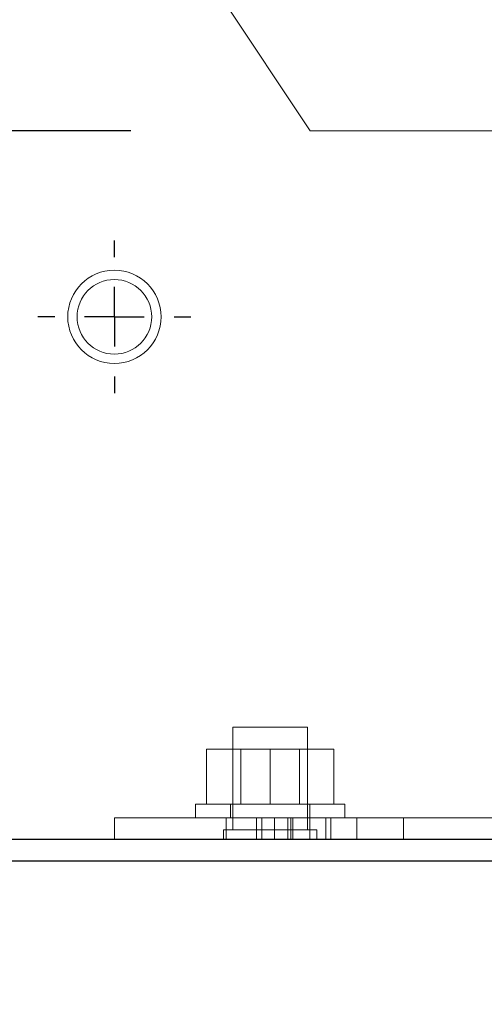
# Model space of a CAD drawing. Header units: inches. Extents: x 0.2 to 10.7, y 0.2 to 7.9.
# Tile 24 of 95: x 1.951 to 2.081, y 2.994 to 3.269. Entities that reach past the tile are written whole.
import ezdxf

# ---------------------------------------------------------------- set-up
doc = ezdxf.new("R2010")
doc.units = ezdxf.units.IN
doc.header["$MEASUREMENT"] = 0
doc.linetypes.add('CENTERX2', pattern=[0.8, 0.5, -0.1, 0.1, -0.1])
doc.linetypes.add('HIDDEN', pattern=[0.075, 0.05, -0.025])
doc.layers.add('CENTER', color=40, linetype='CENTERX2')
doc.layers.add('DIMENSIONS', color=140, linetype='Continuous')
doc.styles.add('SLDTEXTSTYLE0', font='TXT', dxfattribs={"width": 0.7})
doc.dimstyles.new('SLDDIMSTYLE0', dxfattribs={"dimtxt": 0.084961, "dimasz": 0.13, "dimexe": 0, "dimexo": 0.0625, "dimgap": 0.02124, "dimtad": 0, "dimtih": 1, "dimtoh": 1, "dimlfac": 12, "dimrnd": 1e-09, "dimzin": 12, "dimdsep": 46, "dimtxsty": 'SLDTEXTSTYLE0', "dimsah": 1, "dimcen": 0.09, "dimadec": 0, "dimazin": 3, "dimtfac": 1, "dimtofl": 0, "dimtmove": 0, "dimatfit": 3, "dimfxl": 0, "dimfrac": 2, "dimtolj": 1, "dimtzin": 12, "dimarcsym": 0})
doc.dimstyles.new('SLDDIMSTYLE1', dxfattribs={"dimtxt": 0.084961, "dimasz": 0.13, "dimexe": 0, "dimexo": 0.0625, "dimgap": 0.02124, "dimtad": 0, "dimtih": 1, "dimtoh": 1, "dimlfac": 12, "dimrnd": 1e-09, "dimzin": 12, "dimdsep": 46, "dimtxsty": 'SLDTEXTSTYLE0', "dimsah": 1, "dimcen": 0.09, "dimadec": 0, "dimazin": 3, "dimtfac": 1, "dimtmove": 0, "dimatfit": 0, "dimfxl": 0, "dimfrac": 2, "dimtolj": 1, "dimtzin": 12, "dimarcsym": 0})

# ---------------------------------------------------------------- blocks, each defined once
blk = doc.blocks.new('_D_5')
at = {"layer": 'DIMENSIONS'}
for p, q in [((1.00031, 3.2382), (1.00031, 3.4882)), ((1.98228, 3.2382), (0.87531, 3.2382)), ((1.25216, 3.03445), (0.87531, 3.03445)), ((1.00031, 2.79583), (1.00031, 3.03445)), ((0.47156, 2.79583), (0.44303, 2.79583)), ((0.44303, 2.79583), (0.44303, 2.6608)), ((0.72402, 2.79583), (0.75255, 2.79583)), ((0.75255, 2.79583), (0.75255, 2.6608)), ((0.87723, 2.79583), (1.00031, 2.79583)), ((0.44303, 2.6608), (0.47156, 2.6608)), ((0.75255, 2.6608), (0.72402, 2.6608))]:
    blk.add_line(p, q, dxfattribs=at)
for points in [[(1.00031, 3.2382), (1.02031, 3.3682), (0.98031, 3.3682)], [(1.00031, 3.03445), (0.98031, 2.90445), (1.02031, 2.90445)]]:
    blk.add_solid(points, dxfattribs=at)
at = {"layer": 'DIMENSIONS', "char_height": 0.083333, "attachment_point": 1, "style": 'SLDTEXTSTYLE0'}
for s, insert in [('2.45', (0.47156, 2.92227)), ('62.1', (0.47156, 2.76822))]:
    blk.add_mtext(s, dxfattribs=dict(at, insert=insert))
blk = doc.blocks.new('_D_6')
at = {"layer": 'DIMENSIONS'}
for p, q in [((1.98228, 3.79003), (0.87531, 3.79003)), ((1.00031, 3.79003), (1.00031, 3.69327)), ((0.83873, 3.53921), (0.8102, 3.53921)), ((0.8102, 3.53921), (0.8102, 3.40418)), ((1.16188, 3.53921), (1.19041, 3.53921)), ((1.19041, 3.53921), (1.19041, 3.40418)), ((0.8102, 3.40418), (0.83873, 3.40418)), ((1.19041, 3.40418), (1.16188, 3.40418)), ((1.00031, 3.2382), (1.00031, 3.38516)), ((1.98228, 3.2382), (0.87531, 3.2382))]:
    blk.add_line(p, q, dxfattribs=at)
for points in [[(1.00031, 3.79003), (0.98031, 3.66003), (1.02031, 3.66003)], [(1.00031, 3.2382), (1.02031, 3.3682), (0.98031, 3.3682)]]:
    blk.add_solid(points, dxfattribs=at)
at = {"layer": 'DIMENSIONS', "char_height": 0.083333, "attachment_point": 1, "style": 'SLDTEXTSTYLE0'}
for s, insert in [('6.62', (0.87407, 3.66566)), ('168.2', (0.83873, 3.51161))]:
    blk.add_mtext(s, dxfattribs=dict(at, insert=insert))
blk = doc.blocks.new('SW_CENTERMARKSYMBOL_0')
at = {"layer": 'CENTER', "color": 0}
for p, q in [((0, 0.01667), (0, 0.02135)), ((0, 0), (0, 0.00833)), ((-0.01667, 0), (-0.02135, 0)), ((0, 0), (-0.00833, 0)), ((0, 0), (0, -0.00833)), ((0, 0), (0.00833, 0)), ((0.01667, 0), (0.02135, 0)), ((0, -0.01667), (0, -0.02135))]:
    blk.add_line(p, q, dxfattribs=at)

msp = doc.modelspace()

# ---------------------------------------------------------------- linework, layer by layer
at = {"color": 7, "linetype": 'HIDDEN', "lineweight": 18}
for p, q in [((2.0322801, 3.2381969), (1.9776551, 3.3204365)), ((2.0322801, 3.2381969), (2.0869051, 3.2381969)), ((2.0211551, 3.0716969), (2.0107384, 3.0716969)), ((2.0107384, 3.0716969), (2.0107384, 3.0430511)), ((2.0315718, 3.0716969), (2.0211551, 3.0716969)), ((2.0315718, 3.0430511), (2.0315718, 3.0716969)), ((2.0034051, 3.0501969), (2.0034051, 3.0656136)), ((2.0211551, 3.0656136), (2.0034051, 3.0656136)), ((2.0129926, 3.0656136), (2.0129926, 3.0501969)), ((2.0211551, 3.0501969), (2.0211551, 3.0656136)), ((2.0389051, 3.0656136), (2.0211551, 3.0656136)), ((2.0293176, 3.0501969), (2.0293176, 3.0656136)), ((2.0389051, 3.0501969), (2.0389051, 3.0656136)), ((2.0003218, 3.0501969), (2.0419884, 3.0501969)), ((2.0003218, 3.0501969), (2.0003218, 3.0464469)), ((2.0101134, 3.0501969), (2.0101134, 3.0464469)), ((2.0321968, 3.0464469), (2.0321968, 3.0501969)), ((2.0419884, 3.0464469), (2.0419884, 3.0501969)), ((1.9776551, 3.0404469), (1.9776551, 3.0464469)), ((1.9776551, 3.0464469), (2.0089051, 3.0464469)), ((2.0089051, 3.0464469), (2.0089051, 3.0404469)), ((2.0869051, 3.0464469), (2.0089051, 3.0464469)), ((2.0089051, 3.0404469), (2.0089051, 3.0464469)), ((2.017308, 3.0404469), (2.017308, 3.0464469)), ((2.0173153, 3.0404469), (2.0173153, 3.0464469)), ((2.0188202, 3.0404469), (2.0188202, 3.0464469)), ((2.0223917, 3.0404469), (2.0223917, 3.0464469)), ((2.0260757, 3.0404469), (2.0260757, 3.0464469)), ((2.0269123, 3.0404469), (2.0269123, 3.0464469)), ((2.0275075, 3.0404469), (2.0275075, 3.0464469)), ((2.0322694, 3.0404469), (2.0322694, 3.0464469)), ((2.0322694, 3.0404469), (2.0322694, 3.0464469)), ((2.0366774, 3.0404469), (2.0366774, 3.0464469)), ((2.0381413, 3.0404469), (2.0381413, 3.0464469)), ((2.0453634, 3.0404469), (2.0453634, 3.0464469)), ((2.0453634, 3.0404469), (2.0453634, 3.0464469)), ((2.0453634, 3.0404469), (2.0453634, 3.0464469)), ((2.0453634, 3.0404469), (2.0453634, 3.0464469)), ((2.0583843, 3.0404469), (2.0583843, 3.0464469)), ((2.0211551, 3.0430511), (2.0081343, 3.0430511)), ((2.0081343, 3.0430511), (2.0081343, 3.0404469)), ((2.0341759, 3.0430511), (2.0211551, 3.0430511)), ((2.0341759, 3.0404469), (2.0341759, 3.0430511))]:
    msp.add_line(p, q, dxfattribs=at)
at = {"color": 7, "linetype": 'Continuous', "lineweight": 25}
for p, q in [((1.3051551, 3.0404469), (2.1014125, 3.0404469)), ((1.3021551, 3.0344469), (2.1014157, 3.0344469))]:
    msp.add_line(p, q, dxfattribs=at)
at = {"color": 7, "linetype": 'HIDDEN', "lineweight": 18}
for radius in [0.0130208, 0.0104167]:
    msp.add_circle((1.9776551, 3.1862803), radius, dxfattribs=at)

# ---------------------------------------------------------------- block references
at = {"layer": 'CENTER'}
msp.add_blockref('SW_CENTERMARKSYMBOL_0', (1.9776551, 3.1862803), dxfattribs=at)

# ---------------------------------------------------------------- dimensions: what is measured, and where the dimension line sits
at = {"layer": 'DIMENSIONS'}
for base, p1, p2, dimstyle, picture, middle in [((1.0003086, 3.7900303), (2.0322801, 3.2381969), (2.0322801, 3.7900303), 'SLDDIMSTYLE0', '_D_6', (1.0003086, 3.5392143)), ((1.0003085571, 3.034446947), (2.0322801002, 3.238196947), (1.3021551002, 3.034446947), 'SLDDIMSTYLE1', '_D_5', (1.0003085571, 2.7958307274))]:
    dim = msp.add_linear_dim(base=base, p1=p1, p2=p2, angle=90, dimstyle=dimstyle, dxfattribs=at)
    dim.commit()
    dim.dimension.update_dxf_attribs({"geometry": picture, "text_midpoint": middle, "dimtype": 160})

doc.saveas('drawing.dxf')
